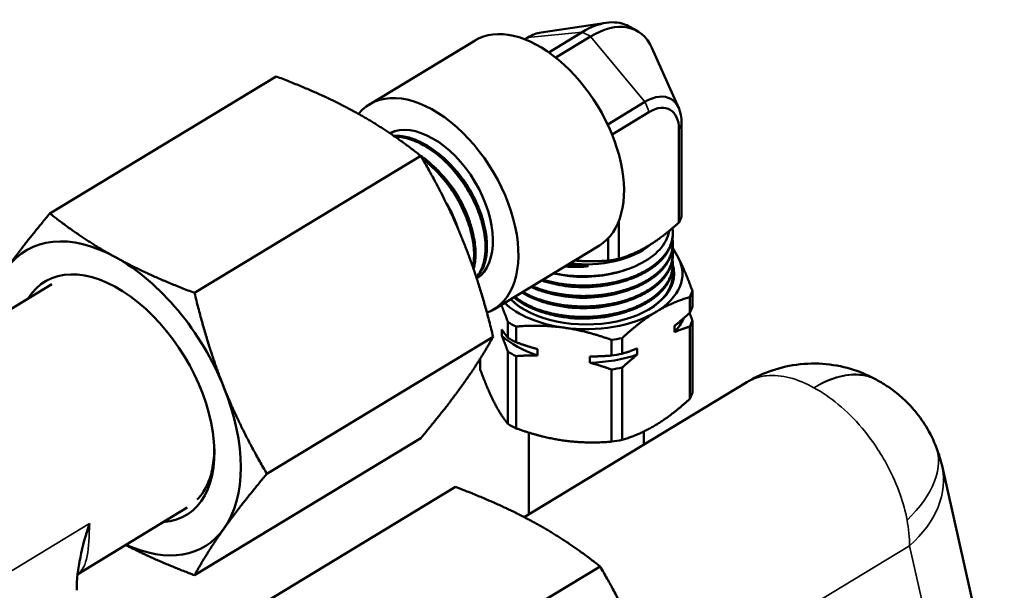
# Model space of a CAD drawing. Header units: inches. Extents: x 0.1 to 33.9, y 0.6 to 21.4.
# Tile 81 of 82: x 24.5 to 27.7, y 15.6 to 17.5. Entities that reach past the tile are written whole.
import ezdxf

# ---------------------------------------------------------------- set-up
doc = ezdxf.new("R2010")
doc.units = ezdxf.units.IN
doc.header["$MEASUREMENT"] = 0
doc.layers.add('Visible (ANSI)', color=7, linetype='Continuous', lineweight=50)
doc.layers.add('Visible Narrow (ANSI)', color=7, linetype='Continuous', lineweight=35)

msp = doc.modelspace()

# ---------------------------------------------------------------- linework, layer by layer
at = {"layer": 'Visible (ANSI)'}
for p, q in [((26.1907, 17.4426), (26.4031, 17.4741)), ((26.1476, 17.426), (26.1383, 17.4204)), ((26.2161, 17.378), (26.3249, 17.4439)), ((26.3513, 17.4294), (26.2386, 17.3611)), ((25.9761, 17.4167), (25.6325, 17.2084)), ((26.6387, 17.1962), (26.5515, 17.3925)), ((25.3294, 17.2997), (24.5937, 16.8538)), ((26.4075, 17.1432), (26.5286, 17.2166)), ((26.5418, 17.1835), (26.4217, 17.1107)), ((26.6478, 17.1477), (26.6478, 16.845)), ((26.6392, 16.8246), (26.6392, 17.1272)), ((25.7997, 17.0411), (25.0641, 16.5952)), ((26.4443, 16.8301), (26.4443, 16.7064)), ((26.6194, 16.7901), (26.6194, 16.7858)), ((26.3804, 16.7497), (26.0368, 16.5414)), ((26.4093, 16.7005), (26.4093, 16.7731)), ((26.6194, 16.7561), (26.6194, 16.7518)), ((26.6194, 16.7221), (26.6194, 16.7178)), ((26.6194, 16.688), (26.6194, 16.6838)), ((26.6194, 16.654), (26.6194, 16.6539)), ((24.5998, 16.6233), (23.6066, 16.0212)), ((26.6829, 16.6021), (26.6829, 16.5509)), ((26.6744, 16.5305), (26.6744, 16.5817)), ((26.0833, 16.449), (26.0833, 16.5002)), ((26.6829, 16.5057), (26.6829, 16.2708)), ((26.0631, 16.456), (26.0631, 16.4764)), ((26.1096, 16.4858), (26.1096, 16.4346)), ((26.6249, 16.4677), (26.6249, 16.4882)), ((26.6744, 16.2504), (26.6744, 16.4854)), ((26.0349, 16.4525), (25.2993, 16.0066)), ((26.4196, 16.3913), (26.4196, 16.4425)), ((26.4544, 16.4484), (26.4544, 16.3972)), ((26.0833, 16.1689), (26.0833, 16.4038)), ((26.1793, 16.4125), (26.1793, 16.392)), ((26.5039, 16.4148), (26.5039, 16.3944)), ((25.9933, 16.3816), (25.9933, 16.3456)), ((26.1096, 16.3894), (26.1096, 16.1545)), ((26.3499, 16.3682), (26.3499, 16.3886)), ((26.4196, 16.1112), (26.4196, 16.3461)), ((26.4544, 16.352), (26.4544, 16.1171)), ((26.1362, 15.8657), (26.8601, 16.3046)), ((27.2853, 16.3107), (27.2802, 16.3135)), ((26.1506, 16.1407), (26.1506, 15.8745)), ((26.5256, 16.1445), (26.5256, 16.1018)), ((25.7997, 16.1226), (25.0641, 15.6766)), ((27.6972, 15.1339), (27.4949, 16.0321)), ((25.1766, 15.5181), (25.9122, 15.9641)), ((25.0405, 15.8965), (24.6841, 15.6804)), ((25.6469, 15.2595), (26.3826, 15.7055))]:
    msp.add_line(p, q, dxfattribs=at)
msp.add_arc((26.3381, 17.1801), 0.3148, 57.1756, 65.216, dxfattribs=at)
for centre, major_axis, ratio, start_param, end_param in [((26.1782, 17.0832), (0.2022, -0.3335), 0.59126, 0, 3.141593), ((26.3249, 17.1874), (0.1514, 0.2754), 0.563097, 0.039555, 0.773496), ((26.3513, 17.1728), (0.1514, 0.2754), 0.563097, 5.878855, 7.056681), ((26.1476, 17.2848), (0.0833, 0.1515), 0.563097, 0.40433, 0.773496), ((25.8347, 16.8749), (0.2022, -0.3335), 0.59126, 6.177632, 9.62633), ((26.5286, 17.0754), (0.0833, 0.1515), 0.563097, 5.485885, 7.056681), ((26.5418, 17.0681), (0.0681, 0.1238), 0.563097, 5.485885, 7.056681), ((25.8347, 16.8749), (0.1431, -0.236), 0.59126, 0.030797, 3.089803), ((26.3381, 16.8775), (0.3148, 0), 0.57735, 5.987808, 6.103747), ((24.8071, 16.252), (-0.2916, 0.481), 0.59126, 5.48529, 6.532488), ((26.3381, 16.8322), (-0.2497, 0), 0.57735, 1.353739, 2.5518), ((26.3381, 16.6575), (0.3125, 0), 0.57735, 0.286191, 0.458608), ((24.8071, 16.252), (0.2302, -0.3797), 0.59126, 5.989765, 9.718198), ((24.8071, 16.252), (-0.2916, 0.481), 0.59126, 4.438092, 5.48529), ((26.3381, 16.6575), (0.2858, 0), 0.57735, 3.66974, 6.461096), ((26.3381, 16.8285), (-0.2542, 0), 0.57735, 1.32306, 1.599965), ((26.3381, 16.8775), (-0.3148, 0), 0.57735, 1.799018, 1.914957), ((26.3381, 16.6575), (0.3125, 0), 0.57735, 5.522179, 6.569377), ((26.3381, 16.6539), (0.2812, 0), 0.57735, 5.505774, 6.283185), ((26.3381, 16.6395), (0.3508, 0), 0.57735, 5.994072, 6.097484), ((26.3381, 16.6575), (-0.3125, 0), 0.57735, 0.552819, 1.333389), ((26.3381, 16.6539), (-0.2812, 0), 0.57735, 0.507159, 0.777411), ((26.3381, 16.6575), (-0.3125, 0), 0.57735, 1.333389, 2.380586), ((26.3381, 16.5883), (0.3508, 0), 0.57735, 5.994072, 6.097484), ((26.3381, 16.6395), (-0.3508, 0), 0.57735, 0.758084, 0.861496), ((26.3381, 16.5555), (0.3246, 0), 0.57735, 5.795925, 6.050441), ((26.3381, 16.5431), (0.3508, 0), 0.57735, 5.994072, 6.097484), ((26.3381, 16.5555), (-0.3246, 0), 0.57735, 0.559937, 1.059643), ((26.3381, 16.5883), (-0.3508, 0), 0.57735, 0.758084, 0.861496), ((26.3381, 16.6395), (-0.3508, 0), 0.57735, 1.805282, 1.908694), ((26.3381, 16.5431), (-0.3508, 0), 0.57735, 0.758084, 0.861496), ((26.3381, 16.5555), (-0.3246, 0), 0.57735, 1.607135, 2.10684), ((26.3381, 16.5883), (-0.3508, 0), 0.57735, 1.805282, 1.908694), ((26.3381, 16.5431), (-0.3508, 0), 0.57735, 1.805282, 1.908694), ((24.8071, 16.252), (0.2916, -0.481), 0.59126, 0.249302, 1.2965), ((26.3381, 16.3082), (0.3508, 0), 0.57735, 5.994072, 6.097484), ((26.3381, 16.3082), (-0.3508, 0), 0.57735, 0.758084, 0.861496), ((26.3381, 16.3082), (-0.3508, 0), 0.57735, 1.805282, 1.908694), ((24.8071, 16.252), (0.2916, -0.481), 0.59126, 5.568891, 6.532488)]:
    msp.add_ellipse(centre, major_axis=major_axis, ratio=ratio, start_param=start_param, end_param=end_param, dxfattribs=at)
for points, weights in [([(25.3294, 17.2997), (25.4772, 17.2437), (25.5864, 17.1837)], [3.57900139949, 3.85583812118, 3.85583812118]), ([(25.5864, 17.1837), (25.6955, 17.1237), (25.7997, 17.0411)], [3.85583812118, 3.85583812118, 3.57900139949]), ([(25.7997, 17.0411), (25.8846, 16.8967), (25.9391, 16.7601)], [3.57900139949, 3.85583812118, 3.85583812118]), ([(24.5937, 16.8538), (24.5089, 16.7521), (24.4543, 16.6756)], [3.57900139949, 3.85583812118, 3.85583812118]), ([(24.8071, 16.7112), (24.6979, 16.7713), (24.5937, 16.8538)], [3.85583812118, 3.85583812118, 3.57900139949]), ([(26.6392, 16.8246), (26.5878, 16.7776), (26.5418, 16.7497)], [2.60225408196, 2.75727684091, 2.75727684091]), ([(25.9391, 16.7601), (25.9937, 16.6235), (26.0349, 16.4525)], [3.85583812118, 3.85583812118, 3.57900139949]), ([(26.5418, 16.7497), (26.4958, 16.7218), (26.4443, 16.7064)], [2.75727684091, 2.75727684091, 2.60225408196]), ([(26.6189, 16.7424), (26.6285, 16.7269), (26.6379, 16.7085)], [2.32950675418, 2.35618214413, 2.35618214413]), ([(25.0641, 16.5952), (24.9162, 16.6512), (24.8071, 16.7112)], [3.57900139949, 3.85583812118, 3.85583812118]), ([(26.2995, 16.7007), (26.3515, 16.6959), (26.4093, 16.7005)], [1.7851613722, 1.7683339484, 1.68907452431]), ([(26.6379, 16.7085), (26.6591, 16.6669), (26.6829, 16.6021)], [2.35618214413, 2.35618214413, 2.2199854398]), ([(25.1598, 16.2876), (25.1053, 16.4242), (25.0641, 16.5952)], [3.85583812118, 3.85583812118, 3.57900139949]), ([(26.0833, 16.5002), (26.0719, 16.5313), (26.0614, 16.5563)], [2.2199854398, 2.28321939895, 2.31709483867]), ([(26.6744, 16.5817), (26.6162, 16.5645), (26.5644, 16.5331)], [2.2199854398, 2.35618214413, 2.35618214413]), ([(26.5644, 16.5331), (26.5126, 16.5017), (26.4544, 16.4484)], [2.35618214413, 2.35618214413, 2.2199854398]), ([(26.6249, 16.4882), (26.6487, 16.507), (26.6744, 16.5305)], [1.37890656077, 1.35902619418, 1.32432364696]), ([(26.6738, 16.53), (26.6783, 16.5184), (26.6829, 16.5057)], [1.95144953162, 1.93366956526, 1.91181894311]), ([(26.0631, 16.4764), (26.0728, 16.4617), (26.0833, 16.449)], [1.37890656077, 1.35902619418, 1.32432364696]), ([(26.2646, 16.4822), (26.1916, 16.4924), (26.1096, 16.4858)], [2.35618214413, 2.35618214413, 2.2199854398]), ([(26.4196, 16.4425), (26.3376, 16.472), (26.2646, 16.4822)], [2.2199854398, 2.35618214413, 2.35618214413]), ([(26.6744, 16.4854), (26.6487, 16.4778), (26.6249, 16.4677)], [1.91181894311, 1.96191620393, 1.99061588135]), ([(26.0349, 16.4525), (25.9937, 16.3774), (25.9391, 16.3008)], [3.57900139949, 3.85583812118, 3.85583812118]), ([(26.0833, 16.4038), (26.0728, 16.4325), (26.0631, 16.456)], [1.91181894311, 1.96191620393, 1.99061588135]), ([(26.1096, 16.4346), (26.1458, 16.4215), (26.1793, 16.4125)], [1.32432364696, 1.35902619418, 1.37890656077]), ([(26.4544, 16.3972), (26.4801, 16.4048), (26.5039, 16.4148)], [1.32432364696, 1.35902619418, 1.37890656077]), ([(26.5039, 16.3944), (26.4801, 16.3756), (26.4544, 16.352)], [1.99061588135, 1.96191620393, 1.91181894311]), ([(26.1793, 16.392), (26.1458, 16.3923), (26.1096, 16.3894)], [1.99061588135, 1.96191620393, 1.91181894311]), ([(26.3499, 16.3886), (26.3834, 16.3883), (26.4196, 16.3913)], [1.37890656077, 1.35902619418, 1.32432364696]), ([(26.4196, 16.3461), (26.3834, 16.3591), (26.3499, 16.3682)], [1.91181894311, 1.96191620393, 1.99061588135]), ([(25.9933, 16.3456), (26.0171, 16.2808), (26.0383, 16.2392)], [2.2199854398, 2.35618214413, 2.35618214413]), ([(25.9391, 16.3008), (25.8846, 16.2242), (25.7997, 16.1226)], [3.85583812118, 3.85583812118, 3.57900139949]), ([(25.2993, 16.0066), (25.2144, 16.1511), (25.1598, 16.2876)], [3.57900139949, 3.85583812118, 3.85583812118]), ([(26.0383, 16.2392), (26.0595, 16.1976), (26.0833, 16.1689)], [2.35618214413, 2.35618214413, 2.2199854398]), ([(26.6744, 16.2504), (26.6162, 16.1971), (26.5644, 16.1657)], [2.2199854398, 2.35618214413, 2.35618214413]), ([(26.1096, 16.1545), (26.1916, 16.125), (26.2646, 16.1148)], [2.2199854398, 2.35618214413, 2.35618214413]), ([(26.5644, 16.1657), (26.5126, 16.1343), (26.4544, 16.1171)], [2.35618214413, 2.35618214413, 2.2199854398]), ([(26.2646, 16.1148), (26.3376, 16.1046), (26.4196, 16.1112)], [2.35618214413, 2.35618214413, 2.2199854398]), ([(25.1598, 15.8284), (25.2144, 15.9049), (25.2993, 16.0066)], [3.85583812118, 3.85583812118, 3.57900139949]), ([(25.9122, 15.9641), (26.0601, 15.908), (26.1692, 15.848)], [3.57900139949, 3.85583812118, 3.85583812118]), ([(25.0641, 15.6766), (25.1053, 15.7518), (25.1598, 15.8284)], [3.57900139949, 3.85583812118, 3.85583812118]), ([(26.1692, 15.848), (26.2784, 15.788), (26.3826, 15.7055)], [3.85583812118, 3.85583812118, 3.57900139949]), ([(24.8402, 15.775), (24.9369, 15.7248), (25.0641, 15.6766)], [3.84967355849, 3.81452738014, 3.57900139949]), ([(26.3826, 15.7055), (26.4674, 15.561), (26.522, 15.4244)], [3.57900139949, 3.85583812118, 3.85583812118])]:
    msp.add_rational_spline(points, weights, degree=2, dxfattribs=at)
for points, knots in [([(25.6997, 17.1145), (25.7055, 17.1173), (25.7116, 17.1196), (25.718, 17.1214), (25.718, 17.1214), (25.7181, 17.1214)], [-11.61600053, -11.61600053, -11.61600053, -11.61600053, -11.53640321, -11.53640321, -11.53598559, -11.53598559, -11.53598559, -11.53598559]), ([(25.981, 16.6446), (25.9814, 16.645), (25.9818, 16.6454), (25.9851, 16.649), (25.9879, 16.6524), (25.993, 16.6597), (25.9954, 16.6635), (26.0009, 16.6738), (26.0038, 16.6805), (26.0104, 16.7), (26.0131, 16.7137), (26.0147, 16.734), (26.015, 16.7396), (26.0151, 16.7537), (26.0147, 16.7623), (26.0129, 16.7807), (26.0115, 16.7906), (26.007, 16.8133), (26.0038, 16.8261), (25.9973, 16.847), (25.9945, 16.8548), (25.9879, 16.872), (25.984, 16.8813), (25.9744, 16.9019), (25.9686, 16.9131), (25.9585, 16.9307), (25.9546, 16.9372), (25.9466, 16.9498), (25.9425, 16.9559), (25.9317, 16.9712), (25.9249, 16.9802), (25.9052, 17.004), (25.8919, 17.0182), (25.873, 17.0357), (25.8679, 17.0402), (25.855, 17.0508), (25.8473, 17.0567), (25.831, 17.0682), (25.8224, 17.0736), (25.8029, 17.0845), (25.792, 17.0897), (25.7746, 17.0964), (25.7681, 17.0986), (25.754, 17.1025), (25.7465, 17.104), (25.73, 17.1064), (25.7211, 17.1069), (25.7121, 17.1066), (25.7117, 17.1066), (25.7114, 17.1066)], [-20.779626, -20.779626, -20.779626, -20.779626, -20.772277, -20.772277, -20.715222, -20.715222, -20.658633, -20.658633, -20.572542, -20.572542, -20.422416, -20.422416, -20.36705, -20.36705, -20.286274, -20.286274, -20.19797, -20.19797, -20.087119, -20.087119, -20.019935, -20.019935, -19.940902, -19.940902, -19.843349, -19.843349, -19.785872, -19.785872, -19.729714, -19.729714, -19.643233, -19.643233, -19.492088, -19.492088, -19.436863, -19.436863, -19.356074, -19.356074, -19.267803, -19.267803, -19.156769, -19.156769, -19.088957, -19.088957, -19.010068, -19.010068, -18.911423, -18.911423, -18.907316, -18.907316, -18.907316, -18.907316]), ([(25.7151, 17.104), (25.7294, 17.1037), (25.7442, 17.1013), (25.7684, 17.0943), (25.7773, 17.091), (25.7916, 17.0847), (25.7968, 17.0821), (25.8095, 17.0755), (25.817, 17.0712), (25.8329, 17.0609), (25.8413, 17.0549), (25.8584, 17.0416), (25.8669, 17.0342), (25.8802, 17.0218), (25.885, 17.017), (25.8962, 17.0055), (25.9024, 16.9986), (25.9155, 16.9832), (25.9223, 16.9746), (25.9353, 16.9568), (25.9415, 16.9477), (25.9515, 16.9318), (25.9555, 16.9251), (25.9627, 16.9122), (25.966, 16.9061), (25.9751, 16.888), (25.9805, 16.876), (25.9889, 16.8548), (25.9921, 16.8456), (25.9975, 16.8283), (25.9998, 16.8202), (26.0048, 16.7995), (26.007, 16.7869), (26.0096, 16.7651), (26.0103, 16.7556), (26.0105, 16.7381), (26.0101, 16.7299), (26.0088, 16.7168), (26.0081, 16.7116), (26.0045, 16.6918), (26.0001, 16.6784), (25.9906, 16.6599), (25.9866, 16.6537), (25.9815, 16.6474), (25.981, 16.6468), (25.9805, 16.6462)], [-15.807371, -15.807371, -15.807371, -15.807371, -15.648191, -15.648191, -15.555575, -15.555575, -15.50193, -15.50193, -15.425721, -15.425721, -15.338113, -15.338113, -15.2464, -15.2464, -15.19275, -15.19275, -15.120426, -15.120426, -15.036257, -15.036257, -14.952325, -14.952325, -14.892776, -14.892776, -14.83905, -14.83905, -14.736329, -14.736329, -14.658081, -14.658081, -14.588409, -14.588409, -14.477743, -14.477743, -14.390031, -14.390031, -14.309425, -14.309425, -14.255121, -14.255121, -14.094172, -14.094172, -14.001102, -14.001102, -13.990357, -13.990357, -13.990357, -13.990357]), ([(25.9716, 16.6725), (25.973, 16.6776), (25.9741, 16.6828), (25.9758, 16.6932), (25.9765, 16.6984), (25.9783, 16.7189), (25.978, 16.7352), (25.975, 16.7616), (25.9734, 16.7714), (25.97, 16.7877), (25.9685, 16.7942), (25.965, 16.8073), (25.963, 16.8139), (25.957, 16.8322), (25.9526, 16.8438), (25.9437, 16.8646), (25.9394, 16.8738), (25.9307, 16.8909), (25.9263, 16.8987), (25.9144, 16.919), (25.9064, 16.9313), (25.8911, 16.9524), (25.8841, 16.9615), (25.87, 16.9782), (25.863, 16.986), (25.851, 16.9983), (25.8461, 17.0031), (25.8275, 17.0205), (25.8133, 17.0319), (25.7989, 17.0417)], [-16.119754, -16.119754, -16.119754, -16.119754, -16.062067, -16.062067, -16.007644, -16.007644, -15.853421, -15.853421, -15.766941, -15.766941, -15.710553, -15.710553, -15.653915, -15.653915, -15.554965, -15.554965, -15.476197, -15.476197, -15.40746, -15.40746, -15.296315, -15.296315, -15.2084, -15.2084, -15.127544, -15.127544, -15.073236, -15.073236, -14.924328, -14.924328, -14.924328, -14.924328]), ([(25.8059, 17.0306), (25.8074, 17.0295), (25.8089, 17.0283), (25.8187, 17.0207), (25.8269, 17.0138), (25.842, 16.9998), (25.849, 16.9929), (25.8605, 16.9807), (25.8651, 16.9755), (25.8775, 16.9611), (25.885, 16.9515), (25.8989, 16.9324), (25.9053, 16.9229), (25.9167, 16.9045), (25.9218, 16.8957), (25.9298, 16.8806), (25.933, 16.8744), (25.9404, 16.8588), (25.9445, 16.8493), (25.9522, 16.8296), (25.9558, 16.8194), (25.9627, 16.7963), (25.9659, 16.7835), (25.9696, 16.763), (25.9708, 16.7552), (25.9725, 16.7389), (25.973, 16.7305), (25.9732, 16.7117), (25.9726, 16.7014), (25.9708, 16.6875), (25.9701, 16.6834), (25.9693, 16.6793)], [-19.791636, -19.791636, -19.791636, -19.791636, -19.775748, -19.775748, -19.688621, -19.688621, -19.610677, -19.610677, -19.557073, -19.557073, -19.463648, -19.463648, -19.37658, -19.37658, -19.298407, -19.298407, -19.244787, -19.244787, -19.164104, -19.164104, -19.07681, -19.07681, -18.966226, -18.966226, -18.895719, -18.895719, -18.817536, -18.817536, -18.715212, -18.715212, -18.670944, -18.670944, -18.670944, -18.670944]), ([(25.9521, 16.8446), (25.9445, 16.8654), (25.9347, 16.8864), (25.9087, 16.9309), (25.8917, 16.954), (25.873, 16.9746)], [0.301838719, 0.301838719, 0.301838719, 0.301838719, 0.304276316, 0.304276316, 0.307230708, 0.307230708, 0.307230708, 0.307230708]), ([(25.9896, 16.8676), (25.9794, 16.8954), (25.9653, 16.9233), (25.9368, 16.9662), (25.9243, 16.9822), (25.9109, 16.9969)], [0.249199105, 0.249199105, 0.249199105, 0.249199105, 0.252467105, 0.252467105, 0.254593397, 0.254593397, 0.254593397, 0.254593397]), ([(25.9147, 16.8216), (25.9096, 16.8354), (25.9036, 16.8492), (25.8917, 16.8727), (25.8863, 16.8824), (25.8805, 16.8918)], [0.354480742, 0.354480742, 0.354480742, 0.354480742, 0.356085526, 0.356085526, 0.357240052, 0.357240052, 0.357240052, 0.357240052]), ([(25.9224, 16.8006), (25.9203, 16.8068), (25.918, 16.8131), (25.9119, 16.8288), (25.9078, 16.8383), (25.9003, 16.8539), (25.8972, 16.8602), (25.8913, 16.8713), (25.8885, 16.8762), (25.8857, 16.8811)], [-11.2013899, -11.2013899, -11.2013899, -11.2013899, -11.1484979, -11.1484979, -11.0675939, -11.0675939, -11.0139062, -11.0139062, -10.9707448, -10.9707448, -10.9707448, -10.9707448]), ([(26.6077, 16.7971), (26.6076, 16.7964), (26.6074, 16.7957), (26.6035, 16.7745), (26.5931, 16.7547), (26.5595, 16.7176), (26.5361, 16.701), (26.4808, 16.6741), (26.4495, 16.664), (26.3808, 16.6507), (26.344, 16.6482), (26.2814, 16.6509), (26.2557, 16.6541), (26.2314, 16.6593)], [-1.663456, -1.663456, -1.663456, -1.663456, -1.654242, -1.654242, -1.391068, -1.391068, -1.116618, -1.116618, -0.849824, -0.849824, -0.571296, -0.571296, -0.371294, -0.371294, -0.371294, -0.371294]), ([(26.2307, 16.659), (26.2475, 16.6548), (26.2652, 16.6518), (26.3151, 16.6465), (26.348, 16.6467), (26.4106, 16.6541), (26.4399, 16.6609), (26.4666, 16.6706)], [30.303777, 30.303777, 30.303777, 30.303777, 30.4454433, 30.4454433, 30.6933977, 30.6933977, 30.9290047, 30.9290047, 30.9290047, 30.9290047]), ([(26.2241, 16.6266), (26.248, 16.6203), (26.2737, 16.6162), (26.3327, 16.6123), (26.3657, 16.6138), (26.4107, 16.621), (26.4235, 16.6237), (26.4359, 16.627)], [26.2185642, 26.2185642, 26.2185642, 26.2185642, 26.4230026, 26.4230026, 26.6724, 26.6724, 26.7752431, 26.7752431, 26.7752431, 26.7752431]), ([(26.2241, 16.5926), (26.2529, 16.585), (26.2842, 16.5806), (26.3493, 16.5787), (26.3825, 16.5815), (26.4215, 16.5894), (26.4288, 16.5911), (26.4359, 16.593)], [22.1520365, 22.1520365, 22.1520365, 22.1520365, 22.3975794, 22.3975794, 22.6494836, 22.6494836, 22.7086876, 22.7086876, 22.7086876, 22.7086876]), ([(26.2241, 16.5586), (26.2272, 16.5578), (26.2304, 16.557), (26.2636, 16.5491), (26.2959, 16.5455), (26.3621, 16.5454), (26.3955, 16.5492), (26.4299, 16.5574), (26.4329, 16.5582), (26.4359, 16.559)], [18.0844334, 18.0844334, 18.0844334, 18.0844334, 18.1112007, 18.1112007, 18.3616341, 18.3616341, 18.6162861, 18.6162861, 18.6412439, 18.6412439, 18.6412439, 18.6412439]), ([(26.2241, 16.5246), (26.2288, 16.5233), (26.2337, 16.5221), (26.2697, 16.5141), (26.3033, 16.5109), (26.3697, 16.5121), (26.4021, 16.5163), (26.4335, 16.5243), (26.4347, 16.5246), (26.4359, 16.5249)], [14.0143614, 14.0143614, 14.0143614, 14.0143614, 14.0549087, 14.0549087, 14.3132735, 14.3132735, 14.5617628, 14.5617628, 14.5715888, 14.5715888, 14.5715888, 14.5715888]), ([(27.2802, 16.3135), (27.2591, 16.3251), (27.2347, 16.3361), (27.1799, 16.3539), (27.1495, 16.3605), (27.086, 16.3666), (27.053, 16.3659), (26.9897, 16.3573), (26.9594, 16.3494), (26.9051, 16.3293), (26.881, 16.3172), (26.8601, 16.3046)], [0.0129881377, 0.0129881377, 0.0129881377, 0.0129881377, 0.0130635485, 0.0130635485, 0.0131389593, 0.0131389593, 0.0132143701, 0.0132143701, 0.0132897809, 0.0132897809, 0.0133651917, 0.0133651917, 0.0133651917, 0.0133651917]), ([(27.2853, 16.3107), (27.2964, 16.3046), (27.3081, 16.2975), (27.3324, 16.2809), (27.345, 16.2714), (27.371, 16.249), (27.3843, 16.2362), (27.4114, 16.2058), (27.425, 16.1883), (27.451, 16.1479), (27.4633, 16.125), (27.4736, 16.0996)], [0.012988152, 0.012988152, 0.012988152, 0.012988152, 0.014590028, 0.014590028, 0.016191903, 0.016191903, 0.017793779, 0.017793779, 0.019395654, 0.019395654, 0.02099753, 0.02099753, 0.02099753, 0.02099753]), ([(25.1279, 16.0991), (25.1283, 16.0849), (25.128, 16.0711), (25.1251, 16.0363), (25.1213, 16.0162), (25.11, 15.9797), (25.1025, 15.9633), (25.0872, 15.9392), (25.0802, 15.9304), (25.0726, 15.9226)], [-6.1676239, -6.1676239, -6.1676239, -6.1676239, -6.035105, -6.035105, -5.8206414, -5.8206414, -5.6100905, -5.6100905, -5.4686507, -5.4686507, -5.4686507, -5.4686507]), ([(27.4949, 16.0321), (27.4937, 16.0375), (27.4924, 16.0426), (27.4898, 16.0525), (27.4884, 16.0573), (27.4856, 16.0666), (27.4842, 16.071), (27.4812, 16.0796), (27.4798, 16.0838), (27.4767, 16.0919), (27.4752, 16.0958), (27.4736, 16.0996)], [1.5707963, 1.5707963, 1.5707963, 1.5707963, 1.6168995, 1.6168995, 1.6630026, 1.6630026, 1.7091057, 1.7091057, 1.7552088, 1.7552088, 1.801312, 1.801312, 1.801312, 1.801312]), ([(24.7223, 15.8448), (24.7223, 15.8446), (24.7222, 15.8444), (24.71, 15.8072), (24.7, 15.7712), (24.6853, 15.6979), (24.6809, 15.6613), (24.6809, 15.6275)], [-0.0016276, -0.0016276, -0.0016276, -0.0016276, 0, 0, 0.3072497, 0.3072497, 0.6277631, 0.6277631, 0.6277631, 0.6277631])]:
    msp.add_open_spline(points, degree=3, knots=knots, dxfattribs=at)
for points, weights, knots in [([(26.1922, 16.6356), (26.2626, 16.6125), (26.345, 16.6151), (26.4614, 16.6189), (26.5418, 16.6697), (26.6194, 16.7188), (26.6194, 16.7858)], [0.969538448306, 0.944933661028, 1, 0.923879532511, 1, 0.926299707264, 0.995313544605], [0.70345737, 0.70345737, 0.70345737, 0.7125, 0.7125, 0.725, 0.725, 0.73710257, 0.73710257, 0.73710257]), ([(26.1967, 16.6383), (26.2655, 16.6168), (26.345, 16.6194), (26.4614, 16.6232), (26.5418, 16.674), (26.6221, 16.7248), (26.6193, 16.7942), (26.619, 16.8), (26.6181, 16.8059)], [0.96799202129, 0.946762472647, 1, 0.923879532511, 1, 0.923879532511, 1, 0.993103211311, 0.987456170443], [0.80375769, 0.80375769, 0.80375769, 0.8125, 0.8125, 0.825, 0.825, 0.8375, 0.8375, 0.83863255, 0.83863255, 0.83863255]), ([(26.158, 16.6148), (26.2392, 16.5777), (26.345, 16.5811), (26.4614, 16.5849), (26.5418, 16.6357), (26.6194, 16.6848), (26.6194, 16.7518)], [0.988088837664, 0.930392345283, 1, 0.923879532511, 1, 0.926299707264, 0.995313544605], [0.60106949, 0.60106949, 0.60106949, 0.6125, 0.6125, 0.625, 0.625, 0.63710257, 0.63710257, 0.63710257]), ([(26.162, 16.6173), (26.2422, 16.582), (26.345, 16.5854), (26.4614, 16.5891), (26.5418, 16.64), (26.6221, 16.6908), (26.6193, 16.7602), (26.619, 16.7656), (26.6182, 16.771)], [0.98516158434, 0.932210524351, 1, 0.923879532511, 1, 0.923879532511, 1, 0.993621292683, 0.988311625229], [0.70136806, 0.70136806, 0.70136806, 0.7125, 0.7125, 0.725, 0.725, 0.7375, 0.7375, 0.73854747, 0.73854747, 0.73854747]), ([(26.1281, 16.5967), (26.1358, 16.592), (26.1441, 16.5876), (26.2285, 16.5433), (26.345, 16.5471), (26.4614, 16.5509), (26.5418, 16.6017), (26.6194, 16.6508), (26.6194, 16.7178)], [0.98553151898, 0.991904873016, 1, 0.923879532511, 1, 0.923879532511, 1, 0.926299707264, 0.995313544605], [0.49867067, 0.49867067, 0.49867067, 0.5, 0.5, 0.5125, 0.5125, 0.525, 0.525, 0.53710257, 0.53710257, 0.53710257]), ([(26.1316, 16.5989), (26.1377, 16.5952), (26.1441, 16.5918), (26.2285, 16.5476), (26.345, 16.5513), (26.4614, 16.5551), (26.5418, 16.6059), (26.6221, 16.6568), (26.6193, 16.7261), (26.619, 16.7316), (26.6182, 16.7369)], [0.988481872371, 0.993723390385, 1, 0.923879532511, 1, 0.923879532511, 1, 0.923879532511, 1, 0.993621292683, 0.988311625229], [0.5989693, 0.5989693, 0.5989693, 0.6, 0.6, 0.6125, 0.6125, 0.625, 0.625, 0.6375, 0.6375, 0.63854747, 0.63854747, 0.63854747]), ([(26.1025, 16.5812), (26.1204, 16.566), (26.1441, 16.5536), (26.2285, 16.5093), (26.345, 16.5131), (26.4614, 16.5168), (26.5418, 16.5677), (26.6194, 16.6168), (26.6194, 16.6838)], [0.968183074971, 0.977354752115, 1, 0.923879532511, 1, 0.923879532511, 1, 0.926299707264, 0.995313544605], [0.39628135, 0.39628135, 0.39628135, 0.4, 0.4, 0.4125, 0.4125, 0.425, 0.425, 0.43710257, 0.43710257, 0.43710257]), ([(26.1055, 16.583), (26.1224, 16.5692), (26.1441, 16.5578), (26.2285, 16.5136), (26.345, 16.5173), (26.4614, 16.5211), (26.5418, 16.5719), (26.6221, 16.6228), (26.6193, 16.6921), (26.619, 16.6975), (26.6182, 16.7029)], [0.969751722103, 0.979182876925, 1, 0.923879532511, 1, 0.923879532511, 1, 0.923879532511, 1, 0.993621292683, 0.988311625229], [0.49658155, 0.49658155, 0.49658155, 0.5, 0.5, 0.5125, 0.5125, 0.525, 0.525, 0.5375, 0.5375, 0.53854747, 0.53854747, 0.53854747]), ([(26.6192, 16.649), (26.6195, 16.6536), (26.6193, 16.6581), (26.619, 16.6635), (26.6182, 16.6689)], [0.990043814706, 0.994645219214, 1, 0.993621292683, 0.988311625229], [0.436620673, 0.436620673, 0.436620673, 0.4375, 0.4375, 0.438547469, 0.438547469, 0.438547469])]:
    msp.add_rational_spline(points, weights, degree=2, knots=knots, dxfattribs=at)
for points in [[(26.2669, 16.6809), (26.2985, 16.6785), (26.3257, 16.6799), (26.3455, 16.6818)], [(26.2737, 16.685), (26.2971, 16.682), (26.3213, 16.6809), (26.3455, 16.6818)]]:
    msp.add_open_spline(points, degree=3, dxfattribs=at)
at = {"layer": 'Visible Narrow (ANSI)'}
for p, q in [((26.1476, 17.426), (26.3249, 17.4439)), ((26.3513, 17.4294), (26.5286, 17.2166)), ((24.7223, 15.8448), (24.1336, 15.4879)), ((26.8005, 15.4157), (27.3893, 15.7726)), ((27.3893, 15.7726), (27.5795, 14.9285))]:
    msp.add_line(p, q, dxfattribs=at)
for centre, major_axis, ratio, start_param, end_param in [((26.3381, 17.1801), (-0.1632, 0.2692), 0.59126, 5.42732, 5.54326), ((26.3381, 17.1801), (-0.1632, 0.2692), 0.59126, 4.380123, 4.496062), ((26.3381, 17.1801), (0.3148, 0), 0.57735, 5.987808, 6.103747), ((27.0849, 15.9407), (0.3888, 0.1589), 0.554231, 5.32684, 6.283185), ((27.0851, 15.9398), (0.4097, 0.0923), 0.697169, 5.379755, 6.283185), ((27.0815, 15.9418), (-0.2212, 0.3629), 0.589664, 3.913088, 4.143604)]:
    msp.add_ellipse(centre, major_axis=major_axis, ratio=ratio, start_param=start_param, end_param=end_param, dxfattribs=at)
for points, knots in [([(27.078, 16.2867), (27.1027, 16.302), (27.1276, 16.3136), (27.1767, 16.3286), (27.201, 16.3318), (27.2387, 16.3287), (27.2527, 16.3256), (27.2708, 16.3183), (27.2756, 16.316), (27.2802, 16.3135)], [-0.00022536, -0.00022536, -0.00022536, -0.00022536, 0.00437668, 0.00437668, 0.00904855, 0.00904855, 0.01194425, 0.01194425, 0.01298814, 0.01298814, 0.01298814, 0.01298814]), ([(27.2853, 16.3107), (27.2805, 16.3133), (27.2757, 16.3156), (27.2571, 16.3232), (27.2427, 16.3265), (27.204, 16.3301), (27.1792, 16.3272), (27.1288, 16.313), (27.1033, 16.3017), (27.078, 16.2867)], [-0.01298815, -0.01298815, -0.01298815, -0.01298815, -0.01194435, -0.01194435, -0.00904861, -0.00904861, -0.00437674, -0.00437674, 0.00022535, 0.00022535, 0.00022535, 0.00022535]), ([(26.8601, 16.3046), (26.8667, 16.3085), (26.8734, 16.3119), (26.8943, 16.3205), (26.909, 16.3241), (26.9487, 16.3282), (26.9742, 16.3257), (27.0258, 16.3122), (27.052, 16.3013), (27.078, 16.2867)], [-0.01336519, -0.01336519, -0.01336519, -0.01336519, -0.01194425, -0.01194425, -0.00904855, -0.00904855, -0.00437668, -0.00437668, 0.00022536, 0.00022536, 0.00022536, 0.00022536]), ([(27.078, 16.2867), (27.1046, 16.2724), (27.1313, 16.2542), (27.1841, 16.2103), (27.2102, 16.1845), (27.2508, 16.1362), (27.2658, 16.1162), (27.2936, 16.0748), (27.3066, 16.0533), (27.3337, 16.0019), (27.3472, 15.9716), (27.3679, 15.9125), (27.3757, 15.8842), (27.381, 15.8562)], [-0.00022535, -0.00022535, -0.00022535, -0.00022535, 0.00437674, 0.00437674, 0.00904861, 0.00904861, 0.01194435, 0.01194435, 0.01466755, 0.01466755, 0.01808977, 0.01808977, 0.02099753, 0.02099753, 0.02099753, 0.02099753]), ([(24.6841, 15.6804), (24.6997, 15.6903), (24.7093, 15.7098), (24.7202, 15.7668), (24.7223, 15.8023), (24.7223, 15.8448)], [9.613478, 9.613478, 9.613478, 9.613478, 10.164649, 10.164649, 10.654458, 10.654458, 10.654458, 10.654458])]:
    msp.add_open_spline(points, degree=3, knots=knots, dxfattribs=at)

doc.saveas('drawing.dxf')
